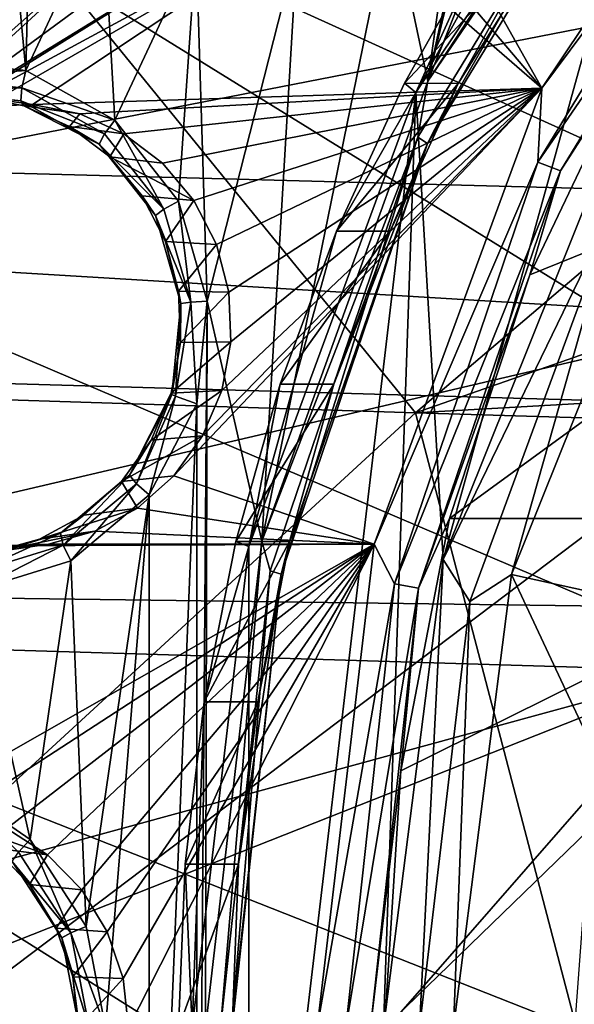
# Model space of a CAD drawing. Header units: metres. Extents: x -240 to 45, y -77 to 27.
# Tile 18 of 256: x -227.32 to -224.32, y 0.13 to 5.46. Entities that reach past the tile are written whole.
import ezdxf

# ---------------------------------------------------------------- set-up
doc = ezdxf.new("R2010")
doc.units = ezdxf.units.M
doc.layers.add('solid_MASSBILD_K_E_SW0001', color=7, linetype='CONTINUOUS')

msp = doc.modelspace()

# ---------------------------------------------------------------- linework, layer by layer
at = {"layer": 'solid_MASSBILD_K_E_SW0001'}
for points in [[(-224.217407, 8.821811, 275.647614), (-223.695297, 8.651233, 275.517456), (-225.109451, 5.12412, 275.870026)], [(-224.709381, 6.967362, 275.770294), (-224.217407, 8.821811, 275.647614), (-225.109451, 5.12412, 275.870026)], [(-223.695297, 8.651233, 275.517456), (-223.666397, 7.325825, 275.510254), (-225.109451, 5.12412, 275.870026)], [(-223.880051, 6.927813, 275.542023), (-225.109451, 5.12412, 275.870026), (-223.666397, 7.325825, 275.510254)], [(-223.037231, 7.259804, 276.899292), (-225.135239, 6.229678, 277.422394), (-224.492096, 5.086657, 277.262024)], [(-223.037231, 7.259804, 276.899292), (-224.492096, 5.086657, 277.262024), (-223.266556, 6.73369, 276.997894)], [(-223.727081, 7.226192, 273.979462), (-225.175247, 5.062759, 274.340515), (-224.317474, 6.608259, 274.229706)], [(-223.727081, 7.226192, 273.979462), (-225.026611, 2.53456, 274.303467), (-225.175247, 5.062759, 274.340515)], [(-223.727081, 7.226192, 273.979462), (-224.074844, 4.909008, 274.066162), (-225.026611, 2.53456, 274.303467)], [(-229.236084, 7.024499, 293.656525), (-230.036484, 3.56377, 294.155762), (-223.330124, 3.369589, 302.167877)], [(-222.598679, 6.641602, 301.659973), (-229.236084, 7.024499, 293.656525), (-223.330124, 3.369589, 302.167877)], [(-227.455536, 7.00138, 276.454987), (-227.285309, 5.181375, 276.412537), (-227.830231, 5.23903, 276.548401)], [(-227.455536, 7.00138, 276.454987), (-227.25145, 6.477547, 276.404083), (-227.285309, 5.181375, 276.412537)], [(-223.643967, 4.526929, 296.692657), (-229.793671, 4.690482, 288.949799), (-228.953537, 6.937391, 288.814453)], [(-222.818253, 6.68616, 296.5784), (-223.643967, 4.526929, 296.692657), (-228.953537, 6.937391, 288.814453)], [(-224.922195, 6.45388, 275.823334), (-224.709381, 6.967362, 275.770294), (-225.109451, 5.12412, 275.870026)], [(-223.880051, 6.927813, 275.542023), (-225.164505, 4.821153, 275.862274), (-225.109451, 5.12412, 275.870026)], [(-225.11145, 4.785957, 275.772919), (-225.164505, 4.821153, 275.862274), (-223.880051, 6.927813, 275.542023)], [(-223.836395, 6.877238, 275.455017), (-225.11145, 4.785957, 275.772919), (-223.880051, 6.927813, 275.542023)], [(-223.836395, 6.877238, 275.455017), (-224.945236, 5.112034, 275.622955), (-225.11145, 4.785957, 275.772919)], [(-223.836395, 6.877238, 275.455017), (-224.515457, 5.879212, 275.515808), (-224.945236, 5.112034, 275.622955)], [(-227.980225, 6.775229, 292.299316), (-225.176895, 3.328503, 297.238007), (-230.158066, 3.48746, 291.077972)], [(-227.980225, 6.775229, 292.299316), (-221.591766, 6.381373, 300.043427), (-225.176895, 3.328503, 297.238007)], [(-224.492096, 5.086657, 277.262024), (-224.515015, 4.685945, 277.309174), (-223.266556, 6.73369, 276.997894)], [(-223.156586, 6.665177, 277.083771), (-223.266556, 6.73369, 276.997894), (-224.515015, 4.685945, 277.309174)], [(-224.392349, 4.638267, 277.391907), (-223.156586, 6.665177, 277.083771), (-224.515015, 4.685945, 277.309174)], [(-224.392349, 4.638267, 277.391907), (-223.208969, 6.4833, 277.251282), (-223.156586, 6.665177, 277.083771)], [(-229.604263, 3.414179, 278.536621), (-226.568222, 6.452358, 277.779663), (-228.502869, 6.659049, 278.262024)], [(-225.175247, 5.062759, 274.340515), (-224.805756, 5.879228, 274.35144), (-224.317474, 6.608259, 274.229706)], [(-229.604263, 3.414179, 278.536621), (-226.37088, 6.277306, 277.730469), (-226.568222, 6.452358, 277.779663)], [(-227.25145, 6.477547, 276.404083), (-226.86792, 6.074431, 276.308472), (-227.285309, 5.181375, 276.412537)], [(-225.308182, 6.062144, 275.919586), (-224.922195, 6.45388, 275.823334), (-225.109451, 5.12412, 275.870026)], [(-224.392349, 4.638267, 277.391907), (-223.959946, 5.324989, 277.438538), (-223.208969, 6.4833, 277.251282)], [(-221.591766, 6.381373, 300.043427), (-220.857056, 4.838788, 301.660095), (-225.176895, 3.328503, 297.238007)], [(-229.527191, 6.325398, 290.210754), (-230.183502, 4.260331, 290.319061), (-222.749313, 5.71021, 299.014435)], [(-229.604263, 3.414179, 278.536621), (-227.989838, 4.79178, 278.134125), (-226.37088, 6.277306, 277.730469)], [(-227.989838, 4.79178, 278.134125), (-226.140671, 6.151942, 277.673065), (-226.37088, 6.277306, 277.730469)], [(-224.492096, 5.086657, 277.262024), (-225.135239, 6.229678, 277.422394), (-225.373627, 6.122459, 277.481812)], [(-227.989838, 4.79178, 278.134125), (-225.889542, 6.082602, 277.610443), (-226.140671, 6.151942, 277.673065)], [(-227.759598, 4.917204, 278.076721), (-225.889542, 6.082602, 277.610443), (-227.989838, 4.79178, 278.134125)], [(-227.759598, 4.917204, 278.076721), (-225.629517, 6.072551, 277.545624), (-225.889542, 6.082602, 277.610443)], [(-224.492096, 5.086657, 277.262024), (-225.373627, 6.122459, 277.481812), (-225.629517, 6.072551, 277.545624)], [(-227.50824, 4.986592, 278.014038), (-225.629517, 6.072551, 277.545624), (-227.759598, 4.917204, 278.076721)], [(-227.248444, 4.996621, 277.949249), (-225.629517, 6.072551, 277.545624), (-227.50824, 4.986592, 278.014038)], [(-226.86792, 6.074431, 276.308472), (-226.803543, 4.912673, 276.292419), (-227.285309, 5.181375, 276.412537)], [(-224.492096, 5.086657, 277.262024), (-225.629517, 6.072551, 277.545624), (-227.248444, 4.996621, 277.949249)], [(-226.86792, 6.074431, 276.308472), (-226.363693, 5.8538, 276.182739), (-226.803543, 4.912673, 276.292419)], [(-225.308182, 6.062144, 275.919586), (-225.109451, 5.12412, 275.870026), (-226.008652, 2.634165, 276.094238)], [(-225.815994, 5.849407, 276.046204), (-225.308182, 6.062144, 275.919586), (-226.008652, 2.634165, 276.094238)], [(-224.515457, 5.879212, 275.515808), (-224.805756, 5.879228, 274.35144), (-225.235535, 5.112055, 274.458618)], [(-225.175247, 5.062759, 274.340515), (-225.235535, 5.112055, 274.458618), (-224.805756, 5.879228, 274.35144)], [(-224.945236, 5.112034, 275.622955), (-224.515457, 5.879212, 275.515808), (-225.235535, 5.112055, 274.458618)], [(-226.363693, 5.8538, 276.182739), (-226.458694, 4.474112, 276.206451), (-226.803543, 4.912673, 276.292419)], [(-226.363693, 5.8538, 276.182739), (-226.303436, 3.932292, 276.167725), (-226.458694, 4.474112, 276.206451)], [(-226.363693, 5.8538, 276.182739), (-225.815994, 5.849407, 276.046204), (-226.303436, 3.932292, 276.167725)], [(-225.815994, 5.849407, 276.046204), (-226.008652, 2.634165, 276.094238), (-226.303436, 3.932292, 276.167725)], [(-230.183502, 4.260331, 290.319061), (-223.305328, 3.84417, 299.103668), (-222.749313, 5.71021, 299.014435)], [(-224.992279, 2.756408, 277.695923), (-222.500473, 2.756422, 287.689972), (-221.46814, 5.325, 287.432587)], [(-224.557785, 4.075562, 277.587585), (-224.992279, 2.756408, 277.695923), (-221.46814, 5.325, 287.432587)], [(-223.959946, 5.324989, 277.438538), (-224.557785, 4.075562, 277.587585), (-221.46814, 5.325, 287.432587)], [(-224.392349, 4.638267, 277.391907), (-224.557785, 4.075562, 277.587585), (-223.959946, 5.324989, 277.438538)], [(-227.81369, 5.141715, 276.570648), (-227.830231, 5.23903, 276.548401), (-227.285309, 5.181375, 276.412537)], [(-227.307083, 5.087825, 276.444336), (-227.81369, 5.141715, 276.570648), (-227.285309, 5.181375, 276.412537)], [(-227.307083, 5.087825, 276.444336), (-227.285309, 5.181375, 276.412537), (-226.803543, 4.912673, 276.292419)], [(-227.790039, 5.069091, 276.637329), (-227.81369, 5.141715, 276.570648), (-227.307083, 5.087825, 276.444336)], [(-225.164505, 4.821153, 275.862274), (-226.008652, 2.634165, 276.094238), (-225.109451, 5.12412, 275.870026)], [(-227.310913, 5.018123, 276.517853), (-227.790039, 5.069091, 276.637329), (-227.307083, 5.087825, 276.444336)], [(-227.310913, 5.018123, 276.517853), (-227.561172, 5.042125, 276.680237), (-227.790039, 5.069091, 276.637329)], [(-227.310913, 5.018123, 276.517853), (-227.307083, 5.087825, 276.444336), (-226.859039, 4.838233, 276.332642)], [(-226.859039, 4.838233, 276.332642), (-227.307083, 5.087825, 276.444336), (-226.803543, 4.912673, 276.292419)], [(-224.492096, 5.086657, 277.262024), (-227.248444, 4.996621, 277.949249), (-226.992615, 4.946758, 277.885468)], [(-224.492096, 5.086657, 277.262024), (-226.992615, 4.946758, 277.885468), (-226.753967, 4.839429, 277.825989)], [(-224.492096, 5.086657, 277.262024), (-226.753967, 4.839429, 277.825989), (-226.5448, 4.68031, 277.773834)], [(-224.492096, 5.086657, 277.262024), (-226.5448, 4.68031, 277.773834), (-226.375046, 4.477049, 277.731506)], [(-224.492096, 5.086657, 277.262024), (-226.328812, 3.203445, 277.719971), (-226.483276, 2.987778, 277.758484)], [(-224.492096, 5.086657, 277.262024), (-226.483276, 2.987778, 277.758484), (-225.399963, 2.617798, 277.488373)], [(-224.492096, 5.086657, 277.262024), (-226.375046, 4.477049, 277.731506), (-226.253357, 4.239749, 277.701172)], [(-224.492096, 5.086657, 277.262024), (-226.224716, 3.449337, 277.694031), (-226.328812, 3.203445, 277.719971)], [(-224.492096, 5.086657, 277.262024), (-226.253357, 4.239749, 277.701172), (-226.186066, 3.980808, 277.684387)], [(-224.492096, 5.086657, 277.262024), (-226.176331, 3.712945, 277.681946), (-226.224716, 3.449337, 277.694031)], [(-224.492096, 5.086657, 277.262024), (-226.186066, 3.980808, 277.684387), (-226.176331, 3.712945, 277.681946)], [(-224.945236, 5.112034, 275.622955), (-225.235535, 5.112055, 274.458618), (-225.604034, 4.311704, 274.550476)], [(-225.175247, 5.062759, 274.340515), (-225.604034, 4.311704, 274.550476), (-225.235535, 5.112055, 274.458618)], [(-225.313736, 4.311679, 275.714844), (-224.945236, 5.112034, 275.622955), (-225.604034, 4.311704, 274.550476)], [(-224.492096, 5.086657, 277.262024), (-225.399963, 2.617798, 277.488373), (-224.515015, 4.685945, 277.309174)], [(-225.11145, 4.785957, 275.772919), (-224.945236, 5.112034, 275.622955), (-225.313736, 4.311679, 275.714844)], [(-227.248444, 4.996621, 277.949249), (-227.561172, 5.042125, 276.680237), (-227.295746, 4.990367, 276.614075)], [(-227.310913, 5.018123, 276.517853), (-227.295746, 4.990367, 276.614075), (-227.561172, 5.042125, 276.680237)], [(-227.248444, 4.996621, 277.949249), (-227.50824, 4.986592, 278.014038), (-227.561172, 5.042125, 276.680237)], [(-226.887161, 4.782064, 276.412201), (-227.295746, 4.990367, 276.614075), (-227.310913, 5.018123, 276.517853)], [(-226.887161, 4.782064, 276.412201), (-227.310913, 5.018123, 276.517853), (-226.859039, 4.838233, 276.332642)], [(-225.175247, 5.062759, 274.340515), (-226.078827, 2.60494, 274.565796), (-225.604034, 4.311704, 274.550476)], [(-226.078766, -2.605218, 274.565796), (-226.078827, 2.60494, 274.565796), (-225.175247, 5.062759, 274.340515)], [(-226.078766, -2.605218, 274.565796), (-225.175247, 5.062759, 274.340515), (-225.349045, 0, 274.38385)], [(-225.175247, 5.062759, 274.340515), (-225.026611, 2.53456, 274.303467), (-225.349045, 0, 274.38385)], [(-226.992615, 4.946758, 277.885468), (-227.248444, 4.996621, 277.949249), (-227.295746, 4.990367, 276.614075)], [(-226.992615, 4.946758, 277.885468), (-227.295746, 4.990367, 276.614075), (-227.048157, 4.879037, 276.552338)], [(-226.887161, 4.782064, 276.412201), (-227.048157, 4.879037, 276.552338), (-227.295746, 4.990367, 276.614075)], [(-226.753967, 4.839429, 277.825989), (-226.992615, 4.946758, 277.885468), (-227.048157, 4.879037, 276.552338)], [(-226.537796, 4.430934, 276.252533), (-226.859039, 4.838233, 276.332642), (-226.803543, 4.912673, 276.292419)], [(-226.537796, 4.430934, 276.252533), (-226.803543, 4.912673, 276.292419), (-226.458694, 4.474112, 276.206451)], [(-224.082703, 4.480246, 274.10733), (-225.026611, 2.53456, 274.303467), (-224.074844, 4.909008, 274.066162)], [(-226.753967, 4.839429, 277.825989), (-227.048157, 4.879037, 276.552338), (-226.830795, 4.713717, 276.498138)], [(-226.887161, 4.782064, 276.412201), (-226.830795, 4.713717, 276.498138), (-227.048157, 4.879037, 276.552338)], [(-226.887161, 4.782064, 276.412201), (-226.859039, 4.838233, 276.332642), (-226.537796, 4.430934, 276.252533)], [(-226.5448, 4.68031, 277.773834), (-226.753967, 4.839429, 277.825989), (-226.830795, 4.713717, 276.498138)], [(-225.164505, 4.821153, 275.862274), (-225.961899, 2.47277, 276.061066), (-226.008652, 2.634165, 276.094238)], [(-225.90303, 2.454719, 275.970306), (-225.961899, 2.47277, 276.061066), (-225.164505, 4.821153, 275.862274)], [(-225.11145, 4.785957, 275.772919), (-225.90303, 2.454719, 275.970306), (-225.164505, 4.821153, 275.862274)], [(-220.857056, 4.838788, 301.660095), (-220.221375, 3.609385, 302.838776), (-225.176895, 3.328503, 297.238007)], [(-226.583328, 4.396851, 276.336456), (-226.830795, 4.713717, 276.498138), (-226.887161, 4.782064, 276.412201)], [(-226.583328, 4.396851, 276.336456), (-226.887161, 4.782064, 276.412201), (-226.537796, 4.430934, 276.252533)], [(-225.11145, 4.785957, 275.772919), (-225.857712, 2.632351, 275.850464), (-225.90303, 2.454719, 275.970306)], [(-225.11145, 4.785957, 275.772919), (-225.618546, 3.48336, 275.790833), (-225.857712, 2.632351, 275.850464)], [(-225.11145, 4.785957, 275.772919), (-225.313736, 4.311679, 275.714844), (-225.618546, 3.48336, 275.790833)], [(-224.14624, 2.282163, 296.75354), (-230.304443, 2.362438, 289.026489), (-229.793671, 4.690482, 288.949799)], [(-223.643967, 4.526929, 296.692657), (-224.14624, 2.282163, 296.75354), (-229.793671, 4.690482, 288.949799)], [(-226.375046, 4.477049, 277.731506), (-226.830795, 4.713717, 276.498138), (-226.654602, 4.502696, 276.454224)], [(-226.583328, 4.396851, 276.336456), (-226.654602, 4.502696, 276.454224), (-226.830795, 4.713717, 276.498138)], [(-226.375046, 4.477049, 277.731506), (-226.5448, 4.68031, 277.773834), (-226.830795, 4.713717, 276.498138)], [(-223.233932, 2.140743, 275.251404), (-224.657196, 2.453136, 274.362274), (-223.738419, 4.739205, 274.133209)], [(-224.082703, 4.480246, 274.10733), (-223.738419, 4.739205, 274.133209), (-224.657196, 2.453136, 274.362274)], [(-225.399963, 2.617798, 277.488373), (-225.290039, 2.403226, 277.502411), (-224.515015, 4.685945, 277.309174)], [(-224.392349, 4.638267, 277.391907), (-224.515015, 4.685945, 277.309174), (-225.290039, 2.403226, 277.502411)], [(-225.1595, 2.378774, 277.58316), (-224.392349, 4.638267, 277.391907), (-225.290039, 2.403226, 277.502411)], [(-225.1595, 2.378774, 277.58316), (-224.557785, 4.075562, 277.587585), (-224.392349, 4.638267, 277.391907)], [(-226.375046, 4.477049, 277.731506), (-226.654602, 4.502696, 276.454224), (-226.528381, 4.256557, 276.422729)], [(-226.583328, 4.396851, 276.336456), (-226.528381, 4.256557, 276.422729), (-226.654602, 4.502696, 276.454224)], [(-226.253357, 4.239749, 277.701172), (-226.375046, 4.477049, 277.731506), (-226.528381, 4.256557, 276.422729)], [(-224.082703, 4.480246, 274.10733), (-224.882355, 2.307165, 274.306732), (-225.026611, 2.53456, 274.303467)], [(-224.082703, 4.480246, 274.10733), (-224.657196, 2.453136, 274.362274), (-224.882355, 2.307165, 274.306732)], [(-226.583328, 4.396851, 276.336456), (-226.537796, 4.430934, 276.252533), (-226.392227, 3.927939, 276.216248)], [(-226.392227, 3.927939, 276.216248), (-226.537796, 4.430934, 276.252533), (-226.458694, 4.474112, 276.206451)], [(-226.392227, 3.927939, 276.216248), (-226.458694, 4.474112, 276.206451), (-226.303436, 3.932292, 276.167725)], [(-226.445663, 3.921129, 276.302124), (-226.528381, 4.256557, 276.422729), (-226.583328, 4.396851, 276.336456)], [(-226.445663, 3.921129, 276.302124), (-226.583328, 4.396851, 276.336456), (-226.392227, 3.927939, 276.216248)], [(-226.078827, 2.60494, 274.565796), (-225.908844, 3.483374, 274.626495), (-225.604034, 4.311704, 274.550476)], [(-225.313736, 4.311679, 275.714844), (-225.604034, 4.311704, 274.550476), (-225.908844, 3.483374, 274.626495)], [(-225.618546, 3.48336, 275.790833), (-225.313736, 4.311679, 275.714844), (-225.908844, 3.483374, 274.626495)], [(-230.183502, 4.260331, 290.319061), (-230.581604, 2.141392, 290.381439), (-223.305328, 3.84417, 299.103668)], [(-226.253357, 4.239749, 277.701172), (-226.528381, 4.256557, 276.422729), (-226.458466, 3.987642, 276.405304)], [(-226.445663, 3.921129, 276.302124), (-226.458466, 3.987642, 276.405304), (-226.528381, 4.256557, 276.422729)], [(-226.186066, 3.980808, 277.684387), (-226.253357, 4.239749, 277.701172), (-226.458466, 3.987642, 276.405304)], [(-225.1595, 2.378774, 277.58316), (-224.992279, 2.756408, 277.695923), (-224.557785, 4.075562, 277.587585)], [(-226.186066, 3.980808, 277.684387), (-226.458466, 3.987642, 276.405304), (-226.448364, 3.709433, 276.402802)], [(-226.445663, 3.921129, 276.302124), (-226.448364, 3.709433, 276.402802), (-226.458466, 3.987642, 276.405304)], [(-226.176331, 3.712945, 277.681946), (-226.186066, 3.980808, 277.684387), (-226.448364, 3.709433, 276.402802)], [(-226.495117, 3.427323, 276.314453), (-226.448364, 3.709433, 276.402802), (-226.445663, 3.921129, 276.302124)], [(-226.475189, 3.41792, 276.268402), (-226.495117, 3.427323, 276.314453), (-226.445663, 3.921129, 276.302124)], [(-226.475189, 3.41792, 276.268402), (-226.392227, 3.927939, 276.216248), (-226.359955, 3.376969, 276.181824)], [(-226.445663, 3.921129, 276.302124), (-226.392227, 3.927939, 276.216248), (-226.475189, 3.41792, 276.268402)], [(-226.392227, 3.927939, 276.216248), (-226.303436, 3.932292, 276.167725), (-226.359955, 3.376969, 276.181824)], [(-226.359955, -3.376969, 276.181824), (-226.303436, 3.932292, 276.167725), (-226.313507, 0, 276.170227)], [(-226.359955, -3.376969, 276.181824), (-226.359955, 3.376969, 276.181824), (-226.303436, 3.932292, 276.167725)], [(-226.303436, 3.932292, 276.167725), (-226.008652, 2.634165, 276.094238), (-226.313507, 0, 276.170227)], [(-230.581604, 2.141392, 290.381439), (-223.642151, 1.932001, 299.1539), (-223.305328, 3.84417, 299.103668)], [(-226.176331, 3.712945, 277.681946), (-226.498581, 3.435884, 276.415314), (-226.224716, 3.449337, 277.694031)], [(-226.176331, 3.712945, 277.681946), (-226.448364, 3.709433, 276.402802), (-226.498581, 3.435884, 276.415314)], [(-226.495117, 3.427323, 276.314453), (-226.498581, 3.435884, 276.415314), (-226.448364, 3.709433, 276.402802)], [(-220.221375, 3.609385, 302.838776), (-220.006424, 3.173728, 303.210693), (-225.176895, 3.328503, 297.238007)], [(-223.330124, 3.369589, 302.167877), (-230.036484, 3.56377, 294.155762), (-227.788467, 0, 297.407837)], [(-230.158066, 3.48746, 291.077972), (-225.176895, 3.328503, 297.238007), (-228.794617, 0, 293.33075)], [(-225.618546, 3.48336, 275.790833), (-225.908844, 3.483374, 274.626495), (-226.14801, 2.632376, 274.686127)], [(-226.078827, 2.60494, 274.565796), (-226.14801, 2.632376, 274.686127), (-225.908844, 3.483374, 274.626495)], [(-225.857712, 2.632351, 275.850464), (-225.618546, 3.48336, 275.790833), (-226.14801, 2.632376, 274.686127)], [(-226.724167, 2.99061, 276.371552), (-226.606598, 3.180712, 276.44223), (-226.498581, 3.435884, 276.415314)], [(-226.724167, 2.99061, 276.371552), (-226.498581, 3.435884, 276.415314), (-226.495117, 3.427323, 276.314453)], [(-226.724167, 2.99061, 276.371552), (-226.495117, 3.427323, 276.314453), (-226.686691, 2.944073, 276.289673)], [(-226.686691, 2.944073, 276.289673), (-226.495117, 3.427323, 276.314453), (-226.475189, 3.41792, 276.268402)], [(-226.686691, 2.944073, 276.289673), (-226.475189, 3.41792, 276.268402), (-226.616745, 2.885386, 276.24585)], [(-226.475189, 3.41792, 276.268402), (-226.359955, 3.376969, 276.181824), (-226.616745, 2.885386, 276.24585)], [(-226.224716, 3.449337, 277.694031), (-226.498581, 3.435884, 276.415314), (-226.606598, 3.180712, 276.44223)], [(-226.328812, 3.203445, 277.719971), (-226.224716, 3.449337, 277.694031), (-226.606598, 3.180712, 276.44223)], [(-223.330124, 3.369589, 302.167877), (-227.788467, 0, 297.407837), (-221.913544, 0, 304.222198)], [(-226.616791, -2.885329, 276.24585), (-226.616745, 2.885386, 276.24585), (-226.359955, 3.376969, 276.181824)], [(-226.616791, -2.885329, 276.24585), (-226.359955, 3.376969, 276.181824), (-226.359955, -3.376969, 276.181824)], [(-225.176895, 3.328503, 297.238007), (-224.305389, 0, 298.745148), (-228.794617, 0, 293.33075)], [(-225.176895, 3.328503, 297.238007), (-220.006424, 3.173728, 303.210693), (-224.305389, 0, 298.745148)], [(-226.328812, 3.203445, 277.719971), (-226.606598, 3.180712, 276.44223), (-226.767014, 2.95671, 276.482239)], [(-226.483276, 2.987778, 277.758484), (-226.328812, 3.203445, 277.719971), (-226.767014, 2.95671, 276.482239)], [(-226.724167, 2.99061, 276.371552), (-226.767014, 2.95671, 276.482239), (-226.606598, 3.180712, 276.44223)], [(-227.097931, 2.677476, 276.464752), (-226.767014, 2.95671, 276.482239), (-226.724167, 2.99061, 276.371552)], [(-227.097931, 2.677476, 276.464752), (-226.724167, 2.99061, 276.371552), (-227.081894, 2.612986, 276.388184)], [(-226.724167, 2.99061, 276.371552), (-226.686691, 2.944073, 276.289673), (-227.081894, 2.612986, 276.388184)], [(-226.680405, 2.812903, 277.807648), (-226.483276, 2.987778, 277.758484), (-226.767014, 2.95671, 276.482239)], [(-225.399963, 2.617798, 277.488373), (-226.483276, 2.987778, 277.758484), (-226.680405, 2.812903, 277.807648)], [(-227.097931, 2.677476, 276.464752), (-226.971771, 2.775112, 276.533295), (-226.767014, 2.95671, 276.482239)], [(-227.081894, 2.612986, 276.388184), (-226.686691, 2.944073, 276.289673), (-227.041153, 2.527835, 276.351654)], [(-226.686691, 2.944073, 276.289673), (-226.616745, 2.885386, 276.24585), (-227.041153, 2.527835, 276.351654)], [(-226.680405, 2.812903, 277.807648), (-226.767014, 2.95671, 276.482239), (-226.971771, 2.775112, 276.533295)], [(-227.041153, 2.527835, 276.351654), (-226.616745, 2.885386, 276.24585), (-226.958649, 0.547819, 276.331085)], [(-226.616745, 2.885386, 276.24585), (-226.853821, 0, 276.304962), (-226.958649, 0.547819, 276.331085)], [(-226.616791, -2.885329, 276.24585), (-226.853821, 0, 276.304962), (-226.616745, 2.885386, 276.24585)], [(-226.680405, 2.812903, 277.807648), (-226.971771, 2.775112, 276.533295), (-227.210587, 2.645024, 276.592834)], [(-226.91066, 2.68748, 277.865051), (-226.680405, 2.812903, 277.807648), (-227.210587, 2.645024, 276.592834)], [(-227.097931, 2.677476, 276.464752), (-227.210587, 2.645024, 276.592834), (-226.971771, 2.775112, 276.533295)], [(-225.399963, 2.617798, 277.488373), (-226.680405, 2.812903, 277.807648), (-226.91066, 2.68748, 277.865051)], [(-222.500473, 2.756422, 287.689972), (-225.344391, 0, 277.783722), (-222.852585, 0, 287.777771)], [(-225.255981, 1.390095, 277.761658), (-225.344391, 0, 277.783722), (-222.500473, 2.756422, 287.689972)], [(-224.992279, 2.756408, 277.695923), (-225.255981, 1.390095, 277.761658), (-222.500473, 2.756422, 287.689972)], [(-225.1595, 2.378774, 277.58316), (-225.255981, 1.390095, 277.761658), (-224.992279, 2.756408, 277.695923)], [(-227.097931, 2.677476, 276.464752), (-227.081894, 2.612986, 276.388184), (-227.569946, 2.462969, 276.509888)], [(-227.559525, 2.535593, 276.579834), (-227.097931, 2.677476, 276.464752), (-227.569946, 2.462969, 276.509888)], [(-227.559525, 2.535593, 276.579834), (-227.210587, 2.645024, 276.592834), (-227.097931, 2.677476, 276.464752)], [(-226.91066, 2.68748, 277.865051), (-227.210587, 2.645024, 276.592834), (-227.471527, 2.572968, 276.657898)], [(-227.162018, 2.618091, 277.927704), (-226.91066, 2.68748, 277.865051), (-227.471527, 2.572968, 276.657898)], [(-225.399963, 2.617798, 277.488373), (-226.91066, 2.68748, 277.865051), (-227.162018, 2.618091, 277.927704)], [(-225.399963, 2.617798, 277.488373), (-227.89122, 1.197623, 278.109528), (-227.632492, 1.167554, 278.045013)], [(-225.399963, 2.617798, 277.488373), (-227.421814, 2.608063, 277.992493), (-227.89122, 1.197623, 278.109528)], [(-227.162018, 2.618091, 277.927704), (-227.471527, 2.572968, 276.657898), (-227.74147, 2.562558, 276.725189)], [(-227.421814, 2.608063, 277.992493), (-227.162018, 2.618091, 277.927704), (-227.74147, 2.562558, 276.725189)], [(-225.399963, 2.617798, 277.488373), (-227.632492, 1.167554, 278.045013), (-227.3871, 1.079049, 277.983826)], [(-227.569946, 2.462969, 276.509888), (-227.081894, 2.612986, 276.388184), (-227.565781, 2.365653, 276.482452)], [(-227.081894, 2.612986, 276.388184), (-227.041153, 2.527835, 276.351654), (-227.565781, 2.365653, 276.482452)], [(-227.559525, 2.535593, 276.579834), (-227.471527, 2.572968, 276.657898), (-227.210587, 2.645024, 276.592834)], [(-225.399963, 2.617798, 277.488373), (-227.162018, 2.618091, 277.927704), (-227.421814, 2.608063, 277.992493)], [(-225.399963, 2.617798, 277.488373), (-227.3871, 1.079049, 277.983826), (-227.166748, 0.936386, 277.928894)], [(-225.399963, 2.617798, 277.488373), (-227.166748, 0.936386, 277.928894), (-226.982605, 0.746592, 277.882996)], [(-225.399963, 2.617798, 277.488373), (-226.982605, 0.746592, 277.882996), (-226.844238, 0.519599, 277.84848)], [(-225.399963, 2.617798, 277.488373), (-226.844238, 0.519599, 277.84848), (-226.758331, 0.266594, 277.827057)], [(-225.399963, 2.617798, 277.488373), (-226.758331, 0.266594, 277.827057), (-226.729172, 0, 277.819794)], [(-225.399963, 2.617798, 277.488373), (-226.729172, 0, 277.819794), (-225.708054, 0, 277.565216)], [(-225.857712, 2.632351, 275.850464), (-226.14801, 2.632376, 274.686127), (-226.319931, 1.764429, 274.728973)], [(-226.078827, 2.60494, 274.565796), (-226.319931, 1.764429, 274.728973), (-226.14801, 2.632376, 274.686127)], [(-226.029633, 1.76439, 275.893341), (-225.857712, 2.632351, 275.850464), (-226.319931, 1.764429, 274.728973)], [(-226.232269, 0, 276.128479), (-226.313507, 0, 276.170227), (-226.008652, 2.634165, 276.094238)], [(-225.961899, 2.47277, 276.061066), (-226.232269, 0, 276.128479), (-226.008652, 2.634165, 276.094238)], [(-225.90303, 2.454719, 275.970306), (-225.857712, 2.632351, 275.850464), (-226.029633, 1.76439, 275.893341)], [(-225.399963, 2.617798, 277.488373), (-225.708054, 0, 277.565216), (-225.290039, 2.403226, 277.502411)], [(-226.078827, 2.60494, 274.565796), (-226.3853, 0, 274.642212), (-226.319931, 1.764429, 274.728973)], [(-226.078766, -2.605218, 274.565796), (-226.3853, 0, 274.642212), (-226.078827, 2.60494, 274.565796)], [(-227.565781, 2.365653, 276.482452), (-227.041153, 2.527835, 276.351654), (-227.261978, 1.018401, 276.406708)], [(-227.041153, 2.527835, 276.351654), (-226.958649, 0.547819, 276.331085), (-227.261978, 1.018401, 276.406708)], [(-225.154175, 0, 274.374481), (-225.349045, 0, 274.38385), (-225.026611, 2.53456, 274.303467)], [(-224.882355, 2.307165, 274.306732), (-225.154175, 0, 274.374481), (-225.026611, 2.53456, 274.303467)], [(-226.171432, 0, 276.037201), (-226.232269, 0, 276.128479), (-225.961899, 2.47277, 276.061066)], [(-225.90303, 2.454719, 275.970306), (-226.171432, 0, 276.037201), (-225.961899, 2.47277, 276.061066)], [(-226.171432, 0, 276.037201), (-225.90303, 2.454719, 275.970306), (-226.167831, 0, 275.927795)], [(-225.90303, 2.454719, 275.970306), (-226.133224, 0.885073, 275.919159), (-226.167831, 0, 275.927795)], [(-225.90303, 2.454719, 275.970306), (-226.029633, 1.76439, 275.893341), (-226.133224, 0.885073, 275.919159)], [(-223.507385, 0, 275.31958), (-224.970566, 0, 274.44043), (-224.657196, 2.453136, 274.362274)], [(-224.882355, 2.307165, 274.306732), (-224.657196, 2.453136, 274.362274), (-224.970566, 0, 274.44043)], [(-223.233932, 2.140743, 275.251404), (-223.507385, 0, 275.31958), (-224.657196, 2.453136, 274.362274)], [(-225.708054, 0, 277.565216), (-225.55278, 0, 277.567902), (-225.290039, 2.403226, 277.502411)], [(-225.1595, 2.378774, 277.58316), (-225.290039, 2.403226, 277.502411), (-225.55278, 0, 277.567902)], [(-230.304443, 2.362438, 289.026489), (-226.541824, 0, 294.045837), (-230.478271, 0, 289.048706)], [(-230.304443, 2.362438, 289.026489), (-224.31575, 0, 296.771454), (-226.541824, 0, 294.045837)], [(-224.14624, 2.282163, 296.75354), (-224.31575, 0, 296.771454), (-230.304443, 2.362438, 289.026489)], [(-227.565781, 2.365653, 276.482452), (-227.261978, 1.018401, 276.406708), (-227.716919, 1.332723, 276.520142)], [(-225.419556, 0, 277.64801), (-225.1595, 2.378774, 277.58316), (-225.55278, 0, 277.567902)], [(-225.419556, 0, 277.64801), (-225.255981, 1.390095, 277.761658), (-225.1595, 2.378774, 277.58316)], [(-224.882355, 2.307165, 274.306732), (-224.970566, 0, 274.44043), (-225.154175, 0, 274.374481)], [(-230.581604, 2.141392, 290.381439), (-230.715561, 0, 290.401703), (-223.642151, 1.932001, 299.1539)], [(-223.642151, 1.932001, 299.1539), (-230.715561, 0, 290.401703), (-228.527573, 0, 293.233582)], [(-223.642151, 1.932001, 299.1539), (-228.527573, 0, 293.233582), (-225.330139, 0, 297.246033)], [(-223.642151, 1.932001, 299.1539), (-225.330139, 0, 297.246033), (-223.755249, 0, 299.170013)], [(-226.029633, 1.76439, 275.893341), (-226.319931, 1.764429, 274.728973), (-226.423523, 0.885108, 274.754822)], [(-226.3853, 0, 274.642212), (-226.423523, 0.885108, 274.754822), (-226.319931, 1.764429, 274.728973)], [(-226.133224, 0.885073, 275.919159), (-226.029633, 1.76439, 275.893341), (-226.423523, 0.885108, 274.754822)], [(-225.419556, 0, 277.64801), (-225.344391, 0, 277.783722), (-225.255981, 1.390095, 277.761658)], [(-227.324921, 0.951235, 276.448792), (-227.716919, 1.332723, 276.520142), (-227.261978, 1.018401, 276.406708)], [(-227.166748, 0.936386, 277.928894), (-227.68399, 1.120139, 276.710876), (-227.455261, 0.972021, 276.653839)], [(-227.166748, 0.936386, 277.928894), (-227.3871, 1.079049, 277.983826), (-227.68399, 1.120139, 276.710876)], [(-227.041977, 0.514805, 276.378235), (-227.324921, 0.951235, 276.448792), (-227.261978, 1.018401, 276.406708)], [(-227.041977, 0.514805, 276.378235), (-227.261978, 1.018401, 276.406708), (-226.958649, 0.547819, 276.331085)], [(-227.166748, 0.936386, 277.928894), (-227.455261, 0.972021, 276.653839), (-227.264252, 0.775161, 276.606201)], [(-227.357941, 0.899657, 276.529572), (-227.264252, 0.775161, 276.606201), (-227.455261, 0.972021, 276.653839)], [(-227.357941, 0.899657, 276.529572), (-227.324921, 0.951235, 276.448792), (-227.041977, 0.514805, 276.378235)], [(-226.982605, 0.746592, 277.882996), (-227.166748, 0.936386, 277.928894), (-227.264252, 0.775161, 276.606201)], [(-227.090332, 0.486891, 276.46286), (-227.264252, 0.775161, 276.606201), (-227.357941, 0.899657, 276.529572)], [(-227.090332, 0.486891, 276.46286), (-227.357941, 0.899657, 276.529572), (-227.041977, 0.514805, 276.378235)], [(-226.133224, 0.885073, 275.919159), (-226.423523, 0.885108, 274.754822), (-226.45813, 0, 274.763428)], [(-226.45813, 0, 274.763428), (-226.423523, 0.885108, 274.754822), (-226.3853, 0, 274.642212)], [(-226.167831, 0, 275.927795), (-226.133224, 0.885073, 275.919159), (-226.45813, 0, 274.763428)], [(-226.982605, 0.746592, 277.882996), (-227.264252, 0.775161, 276.606201), (-227.120529, 0.539432, 276.570374)], [(-227.090332, 0.486891, 276.46286), (-227.120529, 0.539432, 276.570374), (-227.264252, 0.775161, 276.606201)], [(-226.844238, 0.519599, 277.84848), (-226.982605, 0.746592, 277.882996), (-227.120529, 0.539432, 276.570374)], [(-226.844238, 0.519599, 277.84848), (-227.120529, 0.539432, 276.570374), (-227.031311, 0.276652, 276.548126)], [(-227.090332, 0.486891, 276.46286), (-227.031311, 0.276652, 276.548126), (-227.120529, 0.539432, 276.570374)], [(-227.041977, 0.514805, 276.378235), (-226.958649, 0.547819, 276.331085), (-226.853821, 0, 276.304962)], [(-227.090332, 0.486891, 276.46286), (-227.041977, 0.514805, 276.378235), (-226.942612, 0, 276.353455)], [(-227.090332, 0.486891, 276.46286), (-226.996353, 0, 276.439423), (-227.031311, 0.276652, 276.548126)], [(-227.090332, 0.486891, 276.46286), (-226.942612, 0, 276.353455), (-226.996353, 0, 276.439423)], [(-227.041977, 0.514805, 276.378235), (-226.853821, 0, 276.304962), (-226.942612, 0, 276.353455)], [(-226.758331, 0.266594, 277.827057), (-226.844238, 0.519599, 277.84848), (-227.031311, 0.276652, 276.548126)], [(-226.758331, 0.266594, 277.827057), (-227.031311, 0.276652, 276.548126), (-227.001068, 0, 276.540588)], [(-226.996353, 0, 276.439423), (-227.001068, 0, 276.540588), (-227.031311, 0.276652, 276.548126)], [(-226.758331, 0.266594, 277.827057), (-227.001068, 0, 276.540588), (-226.729172, 0, 277.819794)]]:
    msp.add_3dface(points, dxfattribs=at)

doc.saveas('drawing.dxf')
